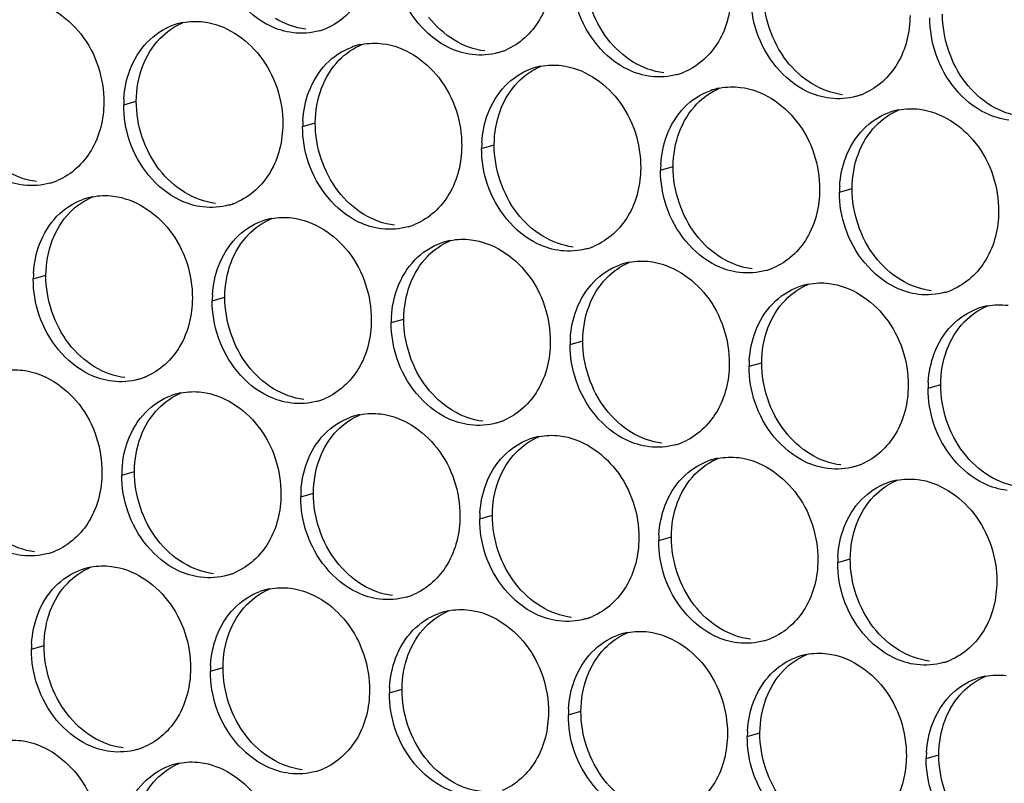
# Paper-space layout '45651_1_3' of a CAD drawing. Header units: millimetres. Extents: x -231 to 594, y 0 to 420.
# Tile 225 of 247: x 137.59 to 145.95, y 266.06 to 272.55. Entities that reach past the tile are written whole.
import ezdxf

# ---------------------------------------------------------------- set-up
doc = ezdxf.new("R2010")
doc.units = ezdxf.units.MM
doc.header["$LTSCALE"] = 32.67
doc.layers.add('02___PRT_ALL_AXES', color=7, linetype='CONTINUOUS')

psp = doc.layouts.new('45651_1_3')

# ---------------------------------------------------------------- linework, layer by layer
at = {"layer": '02___PRT_ALL_AXES', "color": 7, "linetype": 'CONTINUOUS'}
for p, q in [((138.477, 271.824), (138.5842, 271.8547)), ((139.9966, 271.6386), (140.1038, 271.6693)), ((141.5161, 271.4531), (141.6233, 271.4838)), ((143.0357, 271.2676), (143.1429, 271.2983)), ((144.5553, 271.0821), (144.6625, 271.1128)), ((137.7094, 270.3443), (137.8166, 270.375)), ((139.229, 270.1589), (139.3362, 270.1895)), ((140.7486, 269.9734), (140.8558, 270.0041)), ((142.2682, 269.7879), (142.3754, 269.8186)), ((143.7877, 269.6024), (143.8949, 269.6331)), ((145.3073, 269.417), (145.4145, 269.4476)), ((138.4614, 268.6792), (138.5686, 268.7098)), ((139.981, 268.4937), (140.0882, 268.5244)), ((141.5006, 268.3082), (141.6078, 268.3389)), ((143.0202, 268.1227), (143.1274, 268.1534)), ((144.5398, 267.9373), (144.647, 267.9679)), ((137.6939, 267.1995), (137.8011, 267.2301)), ((139.2134, 267.014), (139.3206, 267.0447)), ((140.733, 266.8285), (140.8402, 266.8592)), ((142.2526, 266.643), (142.3598, 266.6737)), ((143.7722, 266.4575), (143.8794, 266.4882)), ((145.2918, 266.2721), (145.399, 266.3027))]:
    psp.add_line(p, q, dxfattribs=at)
at = {"layer": '02___PRT_ALL_AXES', "color": 3, "linetype": 'CONTINUOUS'}
for centre, radius, start, end in [((139.0824, 271.985), 0.5467, 105.94061, 109.76751), ((139.0838, 271.98), 0.5519, 100.97724, 105.93831), ((139.9899, 272.9779), 0.5467, 285.94061, 289.76751), ((139.9893, 272.9792), 0.5481, 289.77289, 292.73686), ((140.602, 271.7996), 0.5467, 105.94061, 109.76751), ((140.6034, 271.7945), 0.5519, 100.97724, 105.93831), ((141.5095, 272.7924), 0.5467, 285.94061, 289.76751), ((141.5089, 272.7937), 0.5481, 289.77289, 292.73686), ((142.123, 271.6091), 0.5519, 100.97724, 105.93831), ((142.1215, 271.6141), 0.5467, 105.94061, 109.76751), ((143.029, 272.6069), 0.5467, 285.94061, 289.76751), ((143.0285, 272.6083), 0.5481, 289.77289, 292.73686), ((143.6411, 271.4286), 0.5467, 105.94061, 109.76751), ((143.6425, 271.4236), 0.5519, 100.97724, 105.93831), ((144.5486, 272.4215), 0.5467, 285.94061, 289.76751), ((144.5481, 272.4228), 0.5481, 289.77289, 292.73686), ((139.3688, 271.8196), 0.8918, 176.51802, 179.71686), ((145.1607, 271.2431), 0.5467, 105.94061, 109.76751), ((145.1621, 271.2381), 0.5519, 100.97724, 105.93831), ((140.8884, 271.6342), 0.8918, 176.51802, 179.71686), ((142.408, 271.4487), 0.8918, 176.51802, 179.71686), ((143.9275, 271.2632), 0.8918, 176.51802, 179.71686), ((137.7027, 271.6837), 0.5467, 285.94061, 289.76751), ((137.7022, 271.685), 0.5481, 289.77289, 292.73686), ((145.4471, 271.0777), 0.8918, 176.51802, 179.71686), ((138.3148, 270.5053), 0.5467, 105.94061, 109.76751), ((138.3162, 270.5003), 0.5519, 100.97724, 105.93831), ((139.2223, 271.4982), 0.5467, 285.94061, 289.76751), ((139.2218, 271.4995), 0.5481, 289.77289, 292.73686), ((139.8344, 270.3199), 0.5467, 105.94061, 109.76751), ((139.8358, 270.3148), 0.5519, 100.97724, 105.93831), ((140.7414, 271.314), 0.5481, 289.77289, 292.73686), ((140.7419, 271.3127), 0.5467, 285.94061, 289.76751), ((141.354, 270.1344), 0.5467, 105.94061, 109.76751), ((141.3554, 270.1294), 0.5519, 100.97724, 105.93831), ((142.2615, 271.1272), 0.5467, 285.94061, 289.76751), ((142.2609, 271.1286), 0.5481, 289.77289, 292.73686), ((142.8736, 269.9489), 0.5467, 105.94061, 109.76751), ((142.875, 269.9439), 0.5519, 100.97724, 105.93831), ((138.6012, 270.3399), 0.8918, 176.51802, 179.71686), ((143.7811, 270.9418), 0.5467, 285.94061, 289.76751), ((143.7805, 270.9431), 0.5481, 289.77289, 292.73686), ((144.3932, 269.7634), 0.5467, 105.94061, 109.76751), ((144.3946, 269.7584), 0.5519, 100.97724, 105.93831), ((145.3006, 270.7563), 0.5467, 285.94061, 289.76751), ((145.3001, 270.7576), 0.5481, 289.77289, 292.73686), ((140.1208, 270.1545), 0.8918, 176.51802, 179.71686), ((145.9127, 269.578), 0.5467, 105.94061, 109.76751), ((145.9141, 269.5729), 0.5519, 100.97724, 105.93831), ((141.6404, 269.969), 0.8918, 176.51802, 179.71686), ((143.16, 269.7835), 0.8918, 176.51802, 179.71686), ((144.6796, 269.598), 0.8918, 176.51802, 179.71686), ((138.4547, 270.0185), 0.5467, 285.94061, 289.76751), ((138.4542, 270.0198), 0.5481, 289.77289, 292.73686), ((146.1992, 269.4126), 0.8918, 176.51802, 179.71686), ((139.0668, 268.8402), 0.5467, 105.94061, 109.76751), ((139.0682, 268.8351), 0.5519, 100.97724, 105.93831), ((139.9743, 269.833), 0.5467, 285.94061, 289.76751), ((139.9738, 269.8343), 0.5481, 289.77289, 292.73686), ((140.5864, 268.6547), 0.5467, 105.94061, 109.76751), ((140.5878, 268.6496), 0.5519, 100.97724, 105.93831), ((141.4939, 269.6475), 0.5467, 285.94061, 289.76751), ((141.4934, 269.6488), 0.5481, 289.77289, 292.73686), ((142.106, 268.4692), 0.5467, 105.94061, 109.76751), ((142.1074, 268.4642), 0.5519, 100.97724, 105.93831), ((143.0135, 269.4621), 0.5467, 285.94061, 289.76751), ((143.013, 269.4634), 0.5481, 289.77289, 292.73686), ((143.6256, 268.2837), 0.5467, 105.94061, 109.76751), ((143.627, 268.2787), 0.5519, 100.97724, 105.93831), ((139.3533, 268.6748), 0.8918, 176.51802, 179.71686), ((144.5331, 269.2766), 0.5467, 285.94061, 289.76751), ((144.5325, 269.2779), 0.5481, 289.77289, 292.73686), ((145.1466, 268.0932), 0.5519, 100.97724, 105.93831), ((145.1452, 268.0982), 0.5467, 105.94061, 109.76751), ((140.8728, 268.4893), 0.8918, 176.51802, 179.71686), ((142.3924, 268.3038), 0.8918, 176.51802, 179.71686), ((143.912, 268.1183), 0.8918, 176.51802, 179.71686), ((137.6872, 268.5388), 0.5467, 285.94061, 289.76751), ((137.6866, 268.5401), 0.5481, 289.77289, 292.73686), ((145.4316, 267.9328), 0.8918, 176.51802, 179.71686), ((138.2993, 267.3604), 0.5467, 105.94061, 109.76751), ((138.3007, 267.3554), 0.5519, 100.97724, 105.93831), ((139.2068, 268.3533), 0.5467, 285.94061, 289.76751), ((139.2062, 268.3546), 0.5481, 289.77289, 292.73686), ((139.8203, 267.1699), 0.5519, 100.97724, 105.93831), ((139.8189, 267.175), 0.5467, 105.94061, 109.76751), ((140.7263, 268.1678), 0.5467, 285.94061, 289.76751), ((140.7258, 268.1691), 0.5481, 289.77289, 292.73686), ((141.3384, 266.9895), 0.5467, 105.94061, 109.76751), ((141.3399, 266.9845), 0.5519, 100.97724, 105.93831), ((142.2459, 267.9823), 0.5467, 285.94061, 289.76751), ((142.2454, 267.9837), 0.5481, 289.77289, 292.73686), ((142.858, 266.804), 0.5467, 105.94061, 109.76751), ((142.8594, 266.799), 0.5519, 100.97724, 105.93831), ((143.765, 267.7982), 0.5481, 289.77289, 292.73686), ((138.5857, 267.195), 0.8918, 176.51802, 179.71686), ((143.7655, 267.7969), 0.5467, 285.94061, 289.76751), ((144.3776, 266.6185), 0.5467, 105.94061, 109.76751), ((144.379, 266.6135), 0.5519, 100.97724, 105.93831), ((140.1053, 267.0096), 0.8918, 176.51802, 179.71686), ((145.2851, 267.6114), 0.5467, 285.94061, 289.76751), ((145.2846, 267.6127), 0.5481, 289.77289, 292.73686), ((145.8972, 266.4331), 0.5467, 105.94061, 109.76751), ((145.8986, 266.428), 0.5519, 100.97724, 105.93831), ((141.6249, 266.8241), 0.8918, 176.51802, 179.71686), ((143.1444, 266.6386), 0.8918, 176.51802, 179.71686), ((144.664, 266.4531), 0.8918, 176.51802, 179.71686), ((138.4392, 266.8736), 0.5467, 285.94061, 289.76751), ((138.4387, 266.8749), 0.5481, 289.77289, 292.73686), ((146.1836, 266.2677), 0.8918, 176.51802, 179.71686), ((139.0513, 265.6953), 0.5467, 105.94061, 109.76751), ((139.0527, 265.6902), 0.5519, 100.97724, 105.93831), ((139.9588, 266.6881), 0.5467, 285.94061, 289.76751), ((139.9583, 266.6894), 0.5481, 289.77289, 292.73686)]:
    psp.add_arc(centre, radius, start, end, dxfattribs=at)
for points, knots in [([(140.5953, 273.1389), (140.5946, 272.9976), (140.5316, 272.7214), (140.3191, 272.5231), (140.2012, 272.4737)], [0, 0, 0, 0, 0.525086, 1, 1, 1, 1]), ([(139.916, 272.4351), (139.8484, 272.4433), (139.5681, 272.5272), (139.3644, 272.7882), (139.2945, 272.9966)], [0, 0, 0, 0, 0.236458, 1, 1, 1, 1]), ([(142.1149, 272.9534), (142.1142, 272.8121), (142.0512, 272.5359), (141.8386, 272.3376), (141.7208, 272.2882)], [0, 0, 0, 0, 0.525086, 1, 1, 1, 1]), ([(141.4356, 272.2496), (141.368, 272.2579), (141.0877, 272.3417), (140.884, 272.6027), (140.814, 272.8111)], [0, 0, 0, 0, 0.236458, 1, 1, 1, 1]), ([(143.6344, 272.7679), (143.6337, 272.6266), (143.5708, 272.3504), (143.3582, 272.1521), (143.2404, 272.1027)], [0, 0, 0, 0, 0.525086, 1, 1, 1, 1]), ([(137.6366, 272.7133), (137.8209, 272.6908), (138.1843, 272.4497), (138.3091, 272.0487), (138.3081, 271.8447)], [0, 0, 0, 0, 0.476473, 1, 1, 1, 1]), ([(142.9552, 272.0641), (142.8876, 272.0724), (142.6072, 272.1562), (142.4036, 272.4173), (142.3336, 272.6257)], [0, 0, 0, 0, 0.236458, 1, 1, 1, 1]), ([(145.154, 272.5825), (145.1533, 272.4412), (145.0903, 272.165), (144.8778, 271.9666), (144.7599, 271.9173)], [0, 0, 0, 0, 0.525086, 1, 1, 1, 1]), ([(139.1562, 272.5278), (139.3405, 272.5053), (139.7039, 272.2642), (139.8287, 271.8632), (139.8277, 271.6592)], [0, 0, 0, 0, 0.476473, 1, 1, 1, 1]), ([(144.4748, 271.8787), (144.4072, 271.8869), (144.1268, 271.9708), (143.9232, 272.2318), (143.8532, 272.4402)], [0, 0, 0, 0, 0.236458, 1, 1, 1, 1]), ([(140.6758, 272.3424), (140.8601, 272.3199), (141.2235, 272.0788), (141.3483, 271.6777), (141.3473, 271.4737)], [0, 0, 0, 0, 0.476473, 1, 1, 1, 1]), ([(145.9944, 271.6932), (145.9268, 271.7014), (145.6464, 271.7853), (145.4427, 272.0463), (145.3728, 272.2547)], [0, 0, 0, 0, 0.236458, 1, 1, 1, 1]), ([(142.1954, 272.1569), (142.3797, 272.1344), (142.7431, 271.8933), (142.8679, 271.4922), (142.8669, 271.2882)], [0, 0, 0, 0, 0.476473, 1, 1, 1, 1]), ([(143.715, 271.9714), (143.8993, 271.9489), (144.2627, 271.7078), (144.3875, 271.3068), (144.3865, 271.1028)], [0, 0, 0, 0, 0.476473, 1, 1, 1, 1]), ([(138.3081, 271.8447), (138.3074, 271.7034), (138.2444, 271.4272), (138.0319, 271.2288), (137.914, 271.1794)], [0, 0, 0, 0, 0.525086, 1, 1, 1, 1]), ([(145.2346, 271.7859), (145.4189, 271.7634), (145.7822, 271.5223), (145.9071, 271.1213), (145.906, 270.9173)], [0, 0, 0, 0, 0.476473, 1, 1, 1, 1]), ([(137.6289, 271.1409), (137.5613, 271.1491), (137.2809, 271.233), (137.0773, 271.494), (137.0073, 271.7024)], [0, 0, 0, 0, 0.236458, 1, 1, 1, 1]), ([(139.8277, 271.6592), (139.827, 271.5179), (139.764, 271.2417), (139.5515, 271.0434), (139.4336, 270.994)], [0, 0, 0, 0, 0.525086, 1, 1, 1, 1]), ([(139.1485, 270.9554), (139.0809, 270.9636), (138.8005, 271.0475), (138.5968, 271.3085), (138.5269, 271.5169)], [0, 0, 0, 0, 0.236458, 1, 1, 1, 1]), ([(141.3473, 271.4737), (141.3466, 271.3324), (141.2836, 271.0562), (141.0711, 270.8579), (140.9532, 270.8085)], [0, 0, 0, 0, 0.525086, 1, 1, 1, 1]), ([(140.668, 270.7699), (140.6005, 270.7782), (140.3201, 270.862), (140.1164, 271.123), (140.0465, 271.3314)], [0, 0, 0, 0, 0.236458, 1, 1, 1, 1]), ([(142.8669, 271.2882), (142.8662, 271.1469), (142.8032, 270.8707), (142.5907, 270.6724), (142.4728, 270.623)], [0, 0, 0, 0, 0.525086, 1, 1, 1, 1]), ([(142.1876, 270.5844), (142.12, 270.5927), (141.8397, 270.6765), (141.636, 270.9375), (141.5661, 271.1459)], [0, 0, 0, 0, 0.236458, 1, 1, 1, 1]), ([(144.3865, 271.1028), (144.3858, 270.9615), (144.3228, 270.6852), (144.1102, 270.4869), (143.9924, 270.4375)], [0, 0, 0, 0, 0.525086, 1, 1, 1, 1]), ([(138.3887, 271.0481), (138.573, 271.0256), (138.9363, 270.7845), (139.0612, 270.3835), (139.0601, 270.1795)], [0, 0, 0, 0, 0.476473, 1, 1, 1, 1]), ([(143.7072, 270.399), (143.6396, 270.4072), (143.3593, 270.4911), (143.1556, 270.7521), (143.0856, 270.9605)], [0, 0, 0, 0, 0.236458, 1, 1, 1, 1]), ([(145.906, 270.9173), (145.9053, 270.776), (145.8424, 270.4998), (145.6298, 270.3015), (145.512, 270.2521)], [0, 0, 0, 0, 0.525086, 1, 1, 1, 1]), ([(139.9082, 270.8627), (140.0925, 270.8402), (140.4559, 270.5991), (140.5807, 270.198), (140.5797, 269.994)], [0, 0, 0, 0, 0.476473, 1, 1, 1, 1]), ([(145.2268, 270.2135), (145.1592, 270.2217), (144.8788, 270.3056), (144.6752, 270.5666), (144.6052, 270.775)], [0, 0, 0, 0, 0.236458, 1, 1, 1, 1]), ([(141.4278, 270.6772), (141.6121, 270.6547), (141.9755, 270.4136), (142.1003, 270.0125), (142.0993, 269.8085)], [0, 0, 0, 0, 0.476473, 1, 1, 1, 1]), ([(142.9474, 270.4917), (143.1317, 270.4692), (143.4951, 270.2281), (143.6199, 269.827), (143.6189, 269.623)], [0, 0, 0, 0, 0.476473, 1, 1, 1, 1]), ([(144.467, 270.3062), (144.6513, 270.2837), (145.0147, 270.0426), (145.1395, 269.6416), (145.1385, 269.4376)], [0, 0, 0, 0, 0.476473, 1, 1, 1, 1]), ([(139.0601, 270.1795), (139.0594, 270.0382), (138.9965, 269.762), (138.7839, 269.5637), (138.6661, 269.5143)], [0, 0, 0, 0, 0.525086, 1, 1, 1, 1]), ([(138.3809, 269.4757), (138.3133, 269.4839), (138.0329, 269.5678), (137.8293, 269.8288), (137.7593, 270.0372)], [0, 0, 0, 0, 0.236458, 1, 1, 1, 1]), ([(140.5797, 269.994), (140.579, 269.8527), (140.5161, 269.5765), (140.3035, 269.3782), (140.1856, 269.3288)], [0, 0, 0, 0, 0.525086, 1, 1, 1, 1]), ([(139.9005, 269.2902), (139.8329, 269.2985), (139.5525, 269.3823), (139.3489, 269.6433), (139.2789, 269.8517)], [0, 0, 0, 0, 0.236458, 1, 1, 1, 1]), ([(142.0993, 269.8085), (142.0986, 269.6672), (142.0356, 269.391), (141.8231, 269.1927), (141.7052, 269.1433)], [0, 0, 0, 0, 0.525086, 1, 1, 1, 1]), ([(141.4201, 269.1047), (141.3525, 269.113), (141.0721, 269.1968), (140.8685, 269.4578), (140.7985, 269.6662)], [0, 0, 0, 0, 0.236458, 1, 1, 1, 1]), ([(137.6211, 269.5684), (137.8054, 269.5459), (138.1688, 269.3048), (138.2936, 268.9038), (138.2926, 268.6998)], [0, 0, 0, 0, 0.476473, 1, 1, 1, 1]), ([(143.6189, 269.623), (143.6182, 269.4817), (143.5552, 269.2055), (143.3427, 269.0072), (143.2248, 268.9578)], [0, 0, 0, 0, 0.525086, 1, 1, 1, 1]), ([(142.9396, 268.9193), (142.8721, 268.9275), (142.5917, 269.0114), (142.388, 269.2724), (142.3181, 269.4808)], [0, 0, 0, 0, 0.236458, 1, 1, 1, 1]), ([(139.1407, 269.3829), (139.325, 269.3605), (139.6884, 269.1193), (139.8132, 268.7183), (139.8122, 268.5143)], [0, 0, 0, 0, 0.476473, 1, 1, 1, 1]), ([(145.1385, 269.4376), (145.1378, 269.2963), (145.0748, 269.0201), (144.8623, 268.8217), (144.7444, 268.7724)], [0, 0, 0, 0, 0.525086, 1, 1, 1, 1]), ([(144.4592, 268.7338), (144.3917, 268.742), (144.1113, 268.8259), (143.9076, 269.0869), (143.8377, 269.2953)], [0, 0, 0, 0, 0.236458, 1, 1, 1, 1]), ([(140.6603, 269.1975), (140.8446, 269.175), (141.2079, 268.9339), (141.3328, 268.5328), (141.3318, 268.3288)], [0, 0, 0, 0, 0.476473, 1, 1, 1, 1]), ([(145.9788, 268.5483), (145.9112, 268.5566), (145.6309, 268.6404), (145.4272, 268.9014), (145.3572, 269.1098)], [0, 0, 0, 0, 0.236458, 1, 1, 1, 1]), ([(142.1799, 269.012), (142.3642, 268.9895), (142.7275, 268.7484), (142.8523, 268.3473), (142.8513, 268.1433)], [0, 0, 0, 0, 0.476473, 1, 1, 1, 1]), ([(143.6994, 268.8265), (143.8837, 268.804), (144.2471, 268.5629), (144.3719, 268.1619), (144.3709, 267.9579)], [0, 0, 0, 0, 0.476473, 1, 1, 1, 1]), ([(138.2926, 268.6998), (138.2919, 268.5585), (138.2289, 268.2823), (138.0164, 268.0839), (137.8985, 268.0346)], [0, 0, 0, 0, 0.525086, 1, 1, 1, 1]), ([(145.219, 268.641), (145.4033, 268.6185), (145.7667, 268.3774), (145.8915, 267.9764), (145.8905, 267.7724)], [0, 0, 0, 0, 0.476473, 1, 1, 1, 1]), ([(137.6133, 267.996), (137.5458, 268.0042), (137.2654, 268.0881), (137.0617, 268.3491), (136.9918, 268.5575)], [0, 0, 0, 0, 0.236458, 1, 1, 1, 1]), ([(139.8122, 268.5143), (139.8115, 268.373), (139.7485, 268.0968), (139.536, 267.8985), (139.4181, 267.8491)], [0, 0, 0, 0, 0.525086, 1, 1, 1, 1]), ([(139.1329, 267.8105), (139.0653, 267.8188), (138.785, 267.9026), (138.5813, 268.1636), (138.5113, 268.372)], [0, 0, 0, 0, 0.236458, 1, 1, 1, 1]), ([(141.3318, 268.3288), (141.3311, 268.1875), (141.2681, 267.9113), (141.0555, 267.713), (140.9377, 267.6636)], [0, 0, 0, 0, 0.525086, 1, 1, 1, 1]), ([(140.6525, 267.625), (140.5849, 267.6333), (140.3045, 267.7171), (140.1009, 267.9781), (140.0309, 268.1865)], [0, 0, 0, 0, 0.236458, 1, 1, 1, 1]), ([(142.8513, 268.1433), (142.8506, 268.002), (142.7877, 267.7258), (142.5751, 267.5275), (142.4573, 267.4781)], [0, 0, 0, 0, 0.525086, 1, 1, 1, 1]), ([(142.1721, 267.4396), (142.1045, 267.4478), (141.8241, 267.5316), (141.6205, 267.7927), (141.5505, 268.0011)], [0, 0, 0, 0, 0.236458, 1, 1, 1, 1]), ([(138.3731, 267.9032), (138.5574, 267.8807), (138.9208, 267.6396), (139.0456, 267.2386), (139.0446, 267.0346)], [0, 0, 0, 0, 0.476473, 1, 1, 1, 1]), ([(144.3709, 267.9579), (144.3702, 267.8166), (144.3072, 267.5404), (144.0947, 267.342), (143.9768, 267.2927)], [0, 0, 0, 0, 0.525086, 1, 1, 1, 1]), ([(143.6917, 267.2541), (143.6241, 267.2623), (143.3437, 267.3462), (143.1401, 267.6072), (143.0701, 267.8156)], [0, 0, 0, 0, 0.236458, 1, 1, 1, 1]), ([(139.8927, 267.7178), (140.077, 267.6953), (140.4404, 267.4542), (140.5652, 267.0531), (140.5642, 266.8491)], [0, 0, 0, 0, 0.476473, 1, 1, 1, 1]), ([(145.8905, 267.7724), (145.8898, 267.6311), (145.8268, 267.3549), (145.6143, 267.1566), (145.4964, 267.1072)], [0, 0, 0, 0, 0.525086, 1, 1, 1, 1]), ([(145.2112, 267.0686), (145.1437, 267.0768), (144.8633, 267.1607), (144.6596, 267.4217), (144.5897, 267.6301)], [0, 0, 0, 0, 0.236458, 1, 1, 1, 1]), ([(141.4123, 267.5323), (141.5966, 267.5098), (141.96, 267.2687), (142.0848, 266.8676), (142.0838, 266.6636)], [0, 0, 0, 0, 0.476473, 1, 1, 1, 1]), ([(142.9319, 267.3468), (143.1162, 267.3243), (143.4796, 267.0832), (143.6044, 266.6822), (143.6034, 266.4782)], [0, 0, 0, 0, 0.476473, 1, 1, 1, 1]), ([(144.4515, 267.1613), (144.6358, 267.1388), (144.9991, 266.8977), (145.1239, 266.4967), (145.1229, 266.2927)], [0, 0, 0, 0, 0.476473, 1, 1, 1, 1]), ([(139.0446, 267.0346), (139.0439, 266.8933), (138.9809, 266.6171), (138.7684, 266.4188), (138.6505, 266.3694)], [0, 0, 0, 0, 0.525086, 1, 1, 1, 1]), ([(138.3653, 266.3308), (138.2978, 266.339), (138.0174, 266.4229), (137.8137, 266.6839), (137.7438, 266.8923)], [0, 0, 0, 0, 0.236458, 1, 1, 1, 1]), ([(140.5642, 266.8491), (140.5635, 266.7078), (140.5005, 266.4316), (140.288, 266.2333), (140.1701, 266.1839)], [0, 0, 0, 0, 0.525086, 1, 1, 1, 1]), ([(139.8849, 266.1453), (139.8174, 266.1536), (139.537, 266.2374), (139.3333, 266.4984), (139.2634, 266.7068)], [0, 0, 0, 0, 0.236458, 1, 1, 1, 1]), ([(142.0838, 266.6636), (142.0831, 266.5223), (142.0201, 266.2461), (141.8076, 266.0478), (141.6897, 265.9984)], [0, 0, 0, 0, 0.525086, 1, 1, 1, 1]), ([(141.4045, 265.9598), (141.3369, 265.9681), (141.0566, 266.0519), (140.8529, 266.313), (140.783, 266.5214)], [0, 0, 0, 0, 0.236458, 1, 1, 1, 1]), ([(143.6034, 266.4782), (143.6027, 266.3369), (143.5397, 266.0606), (143.3271, 265.8623), (143.2093, 265.8129)], [0, 0, 0, 0, 0.525086, 1, 1, 1, 1]), ([(137.6056, 266.4235), (137.7899, 266.401), (138.1532, 266.1599), (138.278, 265.7589), (138.277, 265.5549)], [0, 0, 0, 0, 0.476473, 1, 1, 1, 1]), ([(142.9241, 265.7744), (142.8565, 265.7826), (142.5761, 265.8665), (142.3725, 266.1275), (142.3025, 266.3359)], [0, 0, 0, 0, 0.236458, 1, 1, 1, 1]), ([(145.1229, 266.2927), (145.1222, 266.1514), (145.0593, 265.8752), (144.8467, 265.6769), (144.7289, 265.6275)], [0, 0, 0, 0, 0.525086, 1, 1, 1, 1]), ([(139.1251, 266.2381), (139.3094, 266.2156), (139.6728, 265.9745), (139.7976, 265.5734), (139.7966, 265.3694)], [0, 0, 0, 0, 0.476473, 1, 1, 1, 1]), ([(144.4437, 265.5889), (144.3761, 265.5971), (144.0957, 265.681), (143.8921, 265.942), (143.8221, 266.1504)], [0, 0, 0, 0, 0.236458, 1, 1, 1, 1])]:
    psp.add_open_spline(points, degree=3, knots=knots, dxfattribs=at)
at = {"layer": '02___PRT_ALL_AXES', "color": 7, "linetype": 'CONTINUOUS'}
for points in [[(142.586, 272.3834), (142.4612, 272.5448), (142.3899, 272.7595), (142.3909, 272.9635)], [(144.1055, 272.1979), (143.9807, 272.3593), (143.9095, 272.574), (143.9105, 272.778)], [(141.2846, 272.3717), (141.2008, 272.4225), (141.1264, 272.4913), (141.0664, 272.5689)], [(145.6251, 272.0124), (145.5003, 272.1738), (145.4291, 272.3885), (145.4301, 272.5925)], [(138.7847, 272.3865), (138.8392, 272.4429), (138.906, 272.4897), (138.9783, 272.5199)], [(140.0232, 272.4658), (139.9326, 272.4768), (139.8431, 272.5099), (139.7651, 272.5572)], [(138.6371, 272.1493), (138.6699, 272.2365), (138.72, 272.3195), (138.7847, 272.3865)], [(140.3043, 272.2011), (140.3587, 272.2574), (140.4256, 272.3042), (140.4978, 272.3345)], [(141.5428, 272.2803), (141.4522, 272.2914), (141.3627, 272.3244), (141.2846, 272.3717)], [(142.8042, 272.1862), (142.7204, 272.237), (142.6459, 272.3058), (142.586, 272.3834)], [(138.5842, 271.8547), (138.5847, 271.9545), (138.6019, 272.056), (138.6371, 272.1493)], [(140.1566, 271.9639), (140.1895, 272.051), (140.2396, 272.1341), (140.3043, 272.2011)], [(141.8239, 272.0156), (141.8783, 272.0719), (141.9452, 272.1187), (142.0174, 272.149)], [(143.0624, 272.0948), (142.9718, 272.1059), (142.8823, 272.1389), (142.8042, 272.1862)], [(144.3238, 272.0007), (144.24, 272.0515), (144.1655, 272.1204), (144.1055, 272.1979)], [(141.6762, 271.7784), (141.709, 271.8655), (141.7592, 271.9486), (141.8239, 272.0156)], [(144.582, 271.9093), (144.4914, 271.9204), (144.4019, 271.9534), (144.3238, 272.0007)], [(145.8434, 271.8153), (145.7595, 271.8661), (145.6851, 271.9349), (145.6251, 272.0124)], [(140.1038, 271.6693), (140.1042, 271.769), (140.1215, 271.8705), (140.1566, 271.9639)], [(143.3435, 271.8301), (143.3979, 271.8865), (143.4647, 271.9332), (143.537, 271.9635)], [(138.7792, 271.2746), (138.6544, 271.436), (138.5832, 271.6507), (138.5842, 271.8547)], [(143.1958, 271.5929), (143.2286, 271.6801), (143.2788, 271.7631), (143.3435, 271.8301)], [(146.1016, 271.7239), (146.0109, 271.7349), (145.9215, 271.768), (145.8434, 271.8153)], [(141.6233, 271.4838), (141.6238, 271.5835), (141.6411, 271.685), (141.6762, 271.7784)], [(144.8631, 271.6446), (144.9175, 271.701), (144.9843, 271.7478), (145.0566, 271.778)], [(140.2988, 271.0892), (140.174, 271.2505), (140.1027, 271.4653), (140.1038, 271.6693)], [(144.7154, 271.4074), (144.7482, 271.4946), (144.7984, 271.5776), (144.8631, 271.6446)], [(143.1429, 271.2983), (143.1434, 271.3981), (143.1607, 271.4995), (143.1958, 271.5929)], [(141.8184, 270.9037), (141.6936, 271.0651), (141.6223, 271.2798), (141.6233, 271.4838)], [(144.6625, 271.1128), (144.663, 271.2126), (144.6803, 271.314), (144.7154, 271.4074)], [(137.7361, 271.1715), (137.6455, 271.1826), (137.556, 271.2156), (137.4779, 271.2629)], [(138.9975, 271.0775), (138.9136, 271.1283), (138.8392, 271.1971), (138.7792, 271.2746)], [(143.338, 270.7182), (143.2132, 270.8796), (143.1419, 271.0943), (143.1429, 271.2983)], [(139.2557, 270.9861), (139.165, 270.9971), (139.0756, 271.0302), (138.9975, 271.0775)], [(140.5171, 270.892), (140.4332, 270.9428), (140.3588, 271.0116), (140.2988, 271.0892)], [(144.8576, 270.5327), (144.7328, 270.6941), (144.6615, 270.9088), (144.6625, 271.1128)], [(138.0172, 270.9068), (138.0716, 270.9632), (138.1384, 271.01), (138.2107, 271.0402)], [(137.8695, 270.6696), (137.9023, 270.7568), (137.9525, 270.8398), (138.0172, 270.9068)], [(140.7752, 270.8006), (140.6846, 270.8117), (140.5952, 270.8447), (140.5171, 270.892)], [(142.0367, 270.7065), (141.9528, 270.7573), (141.8784, 270.8261), (141.8184, 270.9037)], [(139.5367, 270.7213), (139.5912, 270.7777), (139.658, 270.8245), (139.7303, 270.8548)], [(139.3891, 270.4841), (139.4219, 270.5713), (139.472, 270.6544), (139.5367, 270.7213)], [(137.8166, 270.375), (137.8171, 270.4748), (137.8344, 270.5762), (137.8695, 270.6696)], [(141.0563, 270.5359), (141.1108, 270.5922), (141.1776, 270.639), (141.2499, 270.6693)], [(142.2948, 270.6151), (142.2042, 270.6262), (142.1147, 270.6592), (142.0367, 270.7065)], [(143.5562, 270.521), (143.4724, 270.5718), (143.398, 270.6407), (143.338, 270.7182)], [(139.3362, 270.1895), (139.3367, 270.2893), (139.3539, 270.3908), (139.3891, 270.4841)], [(140.9087, 270.2987), (140.9415, 270.3858), (140.9916, 270.4689), (141.0563, 270.5359)], [(142.5759, 270.3504), (142.6303, 270.4067), (142.6972, 270.4535), (142.7694, 270.4838)], [(143.8144, 270.4296), (143.7238, 270.4407), (143.6343, 270.4737), (143.5562, 270.521)], [(145.0758, 270.3356), (144.992, 270.3864), (144.9176, 270.4552), (144.8576, 270.5327)], [(138.0117, 269.7949), (137.8869, 269.9563), (137.8156, 270.171), (137.8166, 270.375)], [(142.4283, 270.1132), (142.4611, 270.2004), (142.5112, 270.2834), (142.5759, 270.3504)], [(145.334, 270.2442), (145.2434, 270.2552), (145.1539, 270.2883), (145.0758, 270.3356)], [(140.8558, 270.0041), (140.8563, 270.1038), (140.8735, 270.2053), (140.9087, 270.2987)], [(144.0955, 270.1649), (144.1499, 270.2213), (144.2168, 270.268), (144.289, 270.2983)], [(139.5313, 269.6095), (139.4064, 269.7708), (139.3352, 269.9855), (139.3362, 270.1895)], [(143.9478, 269.9277), (143.9806, 270.0149), (144.0308, 270.0979), (144.0955, 270.1649)], [(142.3754, 269.8186), (142.3758, 269.9184), (142.3931, 270.0198), (142.4283, 270.1132)], [(145.6151, 269.9794), (145.6695, 270.0358), (145.7363, 270.0826), (145.8086, 270.1128)], [(141.0508, 269.424), (140.926, 269.5853), (140.8548, 269.8001), (140.8558, 270.0041)], [(145.4674, 269.7422), (145.5002, 269.8294), (145.5504, 269.9124), (145.6151, 269.9794)], [(143.8949, 269.6331), (143.8954, 269.7329), (143.9127, 269.8343), (143.9478, 269.9277)], [(142.5704, 269.2385), (142.4456, 269.3999), (142.3743, 269.6146), (142.3754, 269.8186)], [(138.2299, 269.5978), (138.1461, 269.6486), (138.0717, 269.7174), (138.0117, 269.7949)], [(145.4145, 269.4476), (145.415, 269.5474), (145.4323, 269.6489), (145.4674, 269.7422)], [(144.09, 269.053), (143.9652, 269.2144), (143.8939, 269.4291), (143.8949, 269.6331)], [(138.4881, 269.5064), (138.3975, 269.5174), (138.308, 269.5505), (138.2299, 269.5978)], [(139.7495, 269.4123), (139.6657, 269.4631), (139.5912, 269.5319), (139.5313, 269.6095)], [(140.0077, 269.3209), (139.9171, 269.3319), (139.8276, 269.365), (139.7495, 269.4123)], [(141.2691, 269.2268), (141.1852, 269.2776), (141.1108, 269.3464), (141.0508, 269.424)], [(145.6096, 268.8676), (145.4848, 269.0289), (145.4135, 269.2436), (145.4145, 269.4476)], [(138.7692, 269.2416), (138.8236, 269.298), (138.8904, 269.3448), (138.9627, 269.375)], [(138.6215, 269.0044), (138.6543, 269.0916), (138.7045, 269.1746), (138.7692, 269.2416)], [(141.5273, 269.1354), (141.4366, 269.1465), (141.3472, 269.1795), (141.2691, 269.2268)], [(142.7887, 269.0413), (142.7048, 269.0921), (142.6304, 269.1609), (142.5704, 269.2385)], [(140.2888, 269.0562), (140.3432, 269.1125), (140.41, 269.1593), (140.4823, 269.1896)], [(140.1411, 268.819), (140.1739, 268.9061), (140.2241, 268.9892), (140.2888, 269.0562)], [(144.3083, 268.8559), (144.2244, 268.9067), (144.15, 268.9755), (144.09, 269.053)], [(138.5686, 268.7098), (138.5691, 268.8096), (138.5864, 268.9111), (138.6215, 269.0044)], [(141.8084, 268.8707), (141.8628, 268.927), (141.9296, 268.9738), (142.0019, 269.0041)], [(143.0468, 268.9499), (142.9562, 268.961), (142.8668, 268.994), (142.7887, 269.0413)], [(140.0882, 268.5244), (140.0887, 268.6241), (140.106, 268.7256), (140.1411, 268.819)], [(141.6607, 268.6335), (141.6935, 268.7206), (141.7436, 268.8037), (141.8084, 268.8707)], [(143.3279, 268.6852), (143.3824, 268.7416), (143.4492, 268.7883), (143.5215, 268.8186)], [(144.5664, 268.7645), (144.4758, 268.7755), (144.3863, 268.8086), (144.3083, 268.8559)], [(145.8279, 268.6704), (145.744, 268.7212), (145.6696, 268.79), (145.6096, 268.8676)], [(138.7637, 268.1298), (138.6389, 268.2911), (138.5676, 268.5058), (138.5686, 268.7098)], [(141.6078, 268.3389), (141.6083, 268.4387), (141.6255, 268.5401), (141.6607, 268.6335)], [(143.1803, 268.448), (143.2131, 268.5352), (143.2632, 268.6182), (143.3279, 268.6852)], [(144.8475, 268.4997), (144.902, 268.5561), (144.9688, 268.6029), (145.041, 268.6331)], [(146.086, 268.579), (145.9954, 268.59), (145.9059, 268.6231), (145.8279, 268.6704)], [(140.2833, 267.9443), (140.1585, 268.1056), (140.0872, 268.3204), (140.0882, 268.5244)], [(144.6999, 268.2625), (144.7327, 268.3497), (144.7828, 268.4327), (144.8475, 268.4997)], [(143.1274, 268.1534), (143.1279, 268.2532), (143.1451, 268.3546), (143.1803, 268.448)], [(141.8029, 267.7588), (141.678, 267.9202), (141.6068, 268.1349), (141.6078, 268.3389)], [(144.647, 267.9679), (144.6475, 268.0677), (144.6647, 268.1692), (144.6999, 268.2625)], [(138.982, 267.9326), (138.8981, 267.9834), (138.8237, 268.0522), (138.7637, 268.1298)], [(143.3224, 267.5733), (143.1976, 267.7347), (143.1264, 267.9494), (143.1274, 268.1534)], [(137.7205, 268.0267), (137.6299, 268.0377), (137.5404, 268.0708), (137.4624, 268.1181)], [(144.842, 267.3878), (144.7172, 267.5492), (144.646, 267.7639), (144.647, 267.9679)], [(138.0016, 267.7619), (138.0561, 267.8183), (138.1229, 267.8651), (138.1951, 267.8953)], [(139.2401, 267.8412), (139.1495, 267.8522), (139.06, 267.8853), (138.982, 267.9326)], [(140.5015, 267.7471), (140.4177, 267.7979), (140.3433, 267.8667), (140.2833, 267.9443)], [(137.854, 267.5247), (137.8868, 267.6119), (137.9369, 267.6949), (138.0016, 267.7619)], [(139.5212, 267.5765), (139.5756, 267.6328), (139.6425, 267.6796), (139.7147, 267.7099)], [(140.7597, 267.6557), (140.6691, 267.6668), (140.5796, 267.6998), (140.5015, 267.7471)], [(142.0211, 267.5616), (141.9373, 267.6124), (141.8628, 267.6812), (141.8029, 267.7588)], [(139.3735, 267.3393), (139.4064, 267.4264), (139.4565, 267.5095), (139.5212, 267.5765)], [(142.2793, 267.4702), (142.1887, 267.4813), (142.0992, 267.5143), (142.0211, 267.5616)], [(143.5407, 267.3761), (143.4568, 267.427), (143.3824, 267.4958), (143.3224, 267.5733)], [(137.8011, 267.2301), (137.8016, 267.3299), (137.8188, 267.4314), (137.854, 267.5247)], [(141.0408, 267.391), (141.0952, 267.4473), (141.162, 267.4941), (141.2343, 267.5244)], [(140.8931, 267.1538), (140.9259, 267.2409), (140.9761, 267.324), (141.0408, 267.391)], [(143.7989, 267.2848), (143.7082, 267.2958), (143.6188, 267.3288), (143.5407, 267.3761)], [(145.0603, 267.1907), (144.9764, 267.2415), (144.902, 267.3103), (144.842, 267.3878)], [(139.3206, 267.0447), (139.3211, 267.1444), (139.3384, 267.2459), (139.3735, 267.3393)], [(142.5604, 267.2055), (142.6148, 267.2619), (142.6816, 267.3086), (142.7539, 267.3389)], [(137.9961, 266.65), (137.8713, 266.8114), (137.8001, 267.0261), (137.8011, 267.2301)], [(140.8402, 266.8592), (140.8407, 266.9589), (140.858, 267.0604), (140.8931, 267.1538)], [(142.4127, 266.9683), (142.4455, 267.0555), (142.4957, 267.1385), (142.5604, 267.2055)], [(144.08, 267.02), (144.1344, 267.0764), (144.2012, 267.1232), (144.2735, 267.1534)], [(145.3184, 267.0993), (145.2278, 267.1103), (145.1384, 267.1434), (145.0603, 267.1907)], [(139.5157, 266.4646), (139.3909, 266.6259), (139.3196, 266.8407), (139.3206, 267.0447)], [(142.3598, 266.6737), (142.3603, 266.7735), (142.3776, 266.8749), (142.4127, 266.9683)], [(143.9323, 266.7828), (143.9651, 266.87), (144.0153, 266.953), (144.08, 267.02)], [(145.5995, 266.8345), (145.654, 266.8909), (145.7208, 266.9377), (145.7931, 266.968)], [(141.0353, 266.2791), (140.9105, 266.4405), (140.8392, 266.6552), (140.8402, 266.8592)], [(145.4519, 266.5973), (145.4847, 266.6845), (145.5348, 266.7676), (145.5995, 266.8345)], [(143.8794, 266.4882), (143.8799, 266.588), (143.8971, 266.6895), (143.9323, 266.7828)], [(138.2144, 266.4529), (138.1305, 266.5037), (138.0561, 266.5725), (137.9961, 266.65)], [(142.5549, 266.0936), (142.4301, 266.255), (142.3588, 266.4697), (142.3598, 266.6737)], [(145.399, 266.3027), (145.3995, 266.4025), (145.4167, 266.504), (145.4519, 266.5973)], [(139.734, 266.2674), (139.6501, 266.3182), (139.5757, 266.387), (139.5157, 266.4646)], [(144.0745, 265.9081), (143.9496, 266.0695), (143.8784, 266.2842), (143.8794, 266.4882)], [(138.4725, 266.3615), (138.3819, 266.3725), (138.2925, 266.4056), (138.2144, 266.4529)], [(145.594, 265.7227), (145.4692, 265.884), (145.398, 266.0987), (145.399, 266.3027)], [(138.7536, 266.0967), (138.8081, 266.1531), (138.8749, 266.1999), (138.9472, 266.2302)], [(139.9921, 266.176), (139.9015, 266.1871), (139.812, 266.2201), (139.734, 266.2674)], [(141.2536, 266.0819), (141.1697, 266.1327), (141.0953, 266.2015), (141.0353, 266.2791)], [(138.606, 265.8595), (138.6388, 265.9467), (138.6889, 266.0298), (138.7536, 266.0967)], [(141.5117, 265.9905), (141.4211, 266.0016), (141.3316, 266.0346), (141.2536, 266.0819)], [(142.7731, 265.8964), (142.6893, 265.9472), (142.6149, 266.0161), (142.5549, 266.0936)]]:
    psp.add_open_spline(points, degree=3, dxfattribs=at)
at = {"layer": '02___PRT_ALL_AXES', "color": 3, "linetype": 'CONTINUOUS'}
for points in [[(143.8532, 272.4402), (143.8202, 272.5385), (143.8028, 272.6436), (143.8033, 272.7473)], [(145.3728, 272.2547), (145.3398, 272.353), (145.3224, 272.4581), (145.3229, 272.5619)], [(138.6775, 272.3558), (138.7384, 272.4188), (138.8151, 272.4699), (138.8975, 272.4995)], [(138.9787, 272.5218), (139.0368, 272.5331), (139.0975, 272.535), (139.1562, 272.5278)], [(140.14, 272.4522), (140.068, 272.4316), (139.9904, 272.426), (139.916, 272.4351)], [(138.5299, 272.1186), (138.5627, 272.2058), (138.6128, 272.2889), (138.6775, 272.3558)], [(140.1971, 272.1704), (140.258, 272.2334), (140.3346, 272.2844), (140.4171, 272.3141)], [(140.4983, 272.3364), (140.5564, 272.3477), (140.617, 272.3495), (140.6758, 272.3424)], [(141.6596, 272.2667), (141.5876, 272.2462), (141.5099, 272.2406), (141.4356, 272.2496)], [(140.0495, 271.9332), (140.0823, 272.0203), (140.1324, 272.1034), (140.1971, 272.1704)], [(142.0179, 272.1509), (142.076, 272.1622), (142.1366, 272.1641), (142.1954, 272.1569)], [(138.4786, 271.8738), (138.4837, 271.957), (138.5005, 272.0406), (138.5299, 272.1186)], [(141.7167, 271.9849), (141.7775, 272.0479), (141.8542, 272.099), (141.9366, 272.1286)], [(143.1792, 272.0813), (143.1072, 272.0607), (143.0295, 272.0551), (142.9552, 272.0641)], [(141.569, 271.7477), (141.6018, 271.8349), (141.652, 271.9179), (141.7167, 271.9849)], [(143.5374, 271.9654), (143.5956, 271.9767), (143.6562, 271.9786), (143.715, 271.9714)], [(139.9982, 271.6883), (140.0033, 271.7716), (140.0201, 271.8551), (140.0495, 271.9332)], [(143.2363, 271.7994), (143.2971, 271.8624), (143.3738, 271.9135), (143.4562, 271.9431)], [(144.6988, 271.8958), (144.6268, 271.8752), (144.5491, 271.8696), (144.4748, 271.8787)], [(138.5269, 271.5169), (138.4939, 271.6152), (138.4765, 271.7203), (138.477, 271.824)], [(141.5178, 271.5029), (141.5228, 271.5861), (141.5397, 271.6697), (141.569, 271.7477)], [(143.0886, 271.5622), (143.1214, 271.6494), (143.1716, 271.7324), (143.2363, 271.7994)], [(144.7559, 271.6139), (144.8167, 271.6769), (144.8934, 271.728), (144.9758, 271.7576)], [(145.057, 271.7799), (145.1152, 271.7912), (145.1758, 271.7931), (145.2346, 271.7859)], [(140.0465, 271.3314), (140.0135, 271.4298), (139.996, 271.5348), (139.9966, 271.6386)], [(143.0374, 271.3174), (143.0424, 271.4006), (143.0592, 271.4842), (143.0886, 271.5622)], [(144.6082, 271.3767), (144.641, 271.4639), (144.6912, 271.547), (144.7559, 271.6139)], [(141.5661, 271.1459), (141.5331, 271.2443), (141.5156, 271.3494), (141.5161, 271.4531)], [(144.5569, 271.1319), (144.562, 271.2151), (144.5788, 271.2987), (144.6082, 271.3767)], [(143.0856, 270.9605), (143.0526, 271.0588), (143.0352, 271.1639), (143.0357, 271.2676)], [(137.8529, 271.158), (137.7809, 271.1374), (137.7032, 271.1318), (137.6289, 271.1409)], [(138.2111, 271.0421), (138.2693, 271.0534), (138.3299, 271.0553), (138.3887, 271.0481)], [(144.6052, 270.775), (144.5722, 270.8733), (144.5548, 270.9784), (144.5553, 271.0821)], [(137.91, 270.8761), (137.9708, 270.9391), (138.0475, 270.9902), (138.1299, 271.0198)], [(139.3725, 270.9725), (139.3004, 270.9519), (139.2228, 270.9463), (139.1485, 270.9554)], [(137.7623, 270.6389), (137.7951, 270.7261), (137.8453, 270.8092), (137.91, 270.8761)], [(139.4295, 270.6907), (139.4904, 270.7537), (139.5671, 270.8047), (139.6495, 270.8344)], [(139.7307, 270.8567), (139.7888, 270.8679), (139.8495, 270.8698), (139.9082, 270.8627)], [(140.892, 270.787), (140.82, 270.7665), (140.7424, 270.7608), (140.668, 270.7699)], [(137.711, 270.3941), (137.7161, 270.4773), (137.7329, 270.5609), (137.7623, 270.6389)], [(139.2819, 270.4535), (139.3147, 270.5406), (139.3648, 270.6237), (139.4295, 270.6907)], [(140.9491, 270.5052), (141.01, 270.5682), (141.0867, 270.6193), (141.1691, 270.6489)], [(141.2503, 270.6712), (141.3084, 270.6825), (141.3691, 270.6844), (141.4278, 270.6772)], [(142.4116, 270.6015), (142.3396, 270.581), (142.262, 270.5754), (142.1876, 270.5844)], [(140.8015, 270.268), (140.8343, 270.3552), (140.8844, 270.4382), (140.9491, 270.5052)], [(142.7699, 270.4857), (142.828, 270.497), (142.8886, 270.4989), (142.9474, 270.4917)], [(139.2306, 270.2086), (139.2357, 270.2919), (139.2525, 270.3754), (139.2819, 270.4535)], [(142.4687, 270.3197), (142.5296, 270.3827), (142.6063, 270.4338), (142.6887, 270.4634)], [(143.9312, 270.4161), (143.8592, 270.3955), (143.7815, 270.3899), (143.7072, 270.399)], [(137.7593, 270.0372), (137.7263, 270.1355), (137.7089, 270.2406), (137.7094, 270.3443)], [(142.3211, 270.0825), (142.3539, 270.1697), (142.404, 270.2527), (142.4687, 270.3197)], [(144.2895, 270.3002), (144.3476, 270.3115), (144.4082, 270.3134), (144.467, 270.3062)], [(140.7502, 270.0231), (140.7553, 270.1064), (140.7721, 270.19), (140.8015, 270.268)], [(143.9883, 270.1342), (144.0491, 270.1972), (144.1258, 270.2483), (144.2083, 270.2779)], [(145.4508, 270.2306), (145.3788, 270.21), (145.3011, 270.2044), (145.2268, 270.2135)], [(139.2789, 269.8517), (139.2459, 269.9501), (139.2285, 270.0551), (139.229, 270.1589)], [(143.8406, 269.897), (143.8735, 269.9842), (143.9236, 270.0672), (143.9883, 270.1342)], [(142.2698, 269.8377), (142.2749, 269.9209), (142.2917, 270.0045), (142.3211, 270.0825)], [(145.5079, 269.9488), (145.5687, 270.0118), (145.6454, 270.0628), (145.7278, 270.0924)], [(145.809, 270.1148), (145.8672, 270.126), (145.9278, 270.1279), (145.9866, 270.1207)], [(140.7985, 269.6662), (140.7655, 269.7646), (140.7481, 269.8697), (140.7486, 269.9734)], [(143.7894, 269.6522), (143.7944, 269.7354), (143.8113, 269.819), (143.8406, 269.897)], [(145.3602, 269.7116), (145.393, 269.7987), (145.4432, 269.8818), (145.5079, 269.9488)], [(142.3181, 269.4808), (142.2851, 269.5791), (142.2676, 269.6842), (142.2682, 269.7879)], [(145.309, 269.4667), (145.314, 269.5499), (145.3308, 269.6335), (145.3602, 269.7116)], [(137.4436, 269.5624), (137.5017, 269.5737), (137.5623, 269.5756), (137.6211, 269.5684)], [(143.8377, 269.2953), (143.8047, 269.3936), (143.7872, 269.4987), (143.7877, 269.6024)], [(138.6049, 269.4928), (138.5329, 269.4722), (138.4552, 269.4666), (138.3809, 269.4757)], [(138.9631, 269.377), (139.0213, 269.3882), (139.0819, 269.3901), (139.1407, 269.3829)], [(145.3572, 269.1098), (145.3242, 269.2081), (145.3068, 269.3132), (145.3073, 269.417)], [(138.662, 269.211), (138.7228, 269.274), (138.7995, 269.325), (138.8819, 269.3546)], [(140.1245, 269.3073), (140.0525, 269.2867), (139.9748, 269.2811), (139.9005, 269.2902)], [(138.5143, 268.9738), (138.5471, 269.0609), (138.5973, 269.144), (138.662, 269.211)], [(140.1816, 269.0255), (140.2424, 269.0885), (140.3191, 269.1395), (140.4015, 269.1692)], [(140.4827, 269.1915), (140.5409, 269.2028), (140.6015, 269.2046), (140.6603, 269.1975)], [(141.6441, 269.1218), (141.5721, 269.1013), (141.4944, 269.0957), (141.4201, 269.1047)], [(138.4631, 268.7289), (138.4681, 268.8121), (138.4849, 268.8957), (138.5143, 268.9738)], [(140.0339, 268.7883), (140.0667, 268.8754), (140.1169, 268.9585), (140.1816, 269.0255)], [(141.7012, 268.84), (141.762, 268.903), (141.8387, 268.9541), (141.9211, 268.9837)], [(142.0023, 269.006), (142.0604, 269.0173), (142.1211, 269.0192), (142.1799, 269.012)], [(143.1636, 268.9364), (143.0916, 268.9158), (143.014, 268.9102), (142.9396, 268.9193)], [(141.5535, 268.6028), (141.5863, 268.69), (141.6365, 268.773), (141.7012, 268.84)], [(143.2207, 268.6545), (143.2816, 268.7175), (143.3583, 268.7686), (143.4407, 268.7982)], [(143.5219, 268.8205), (143.58, 268.8318), (143.6407, 268.8337), (143.6994, 268.8265)], [(139.9826, 268.5434), (139.9877, 268.6267), (140.0045, 268.7102), (140.0339, 268.7883)], [(144.6832, 268.7509), (144.6112, 268.7303), (144.5336, 268.7247), (144.4592, 268.7338)], [(138.5113, 268.372), (138.4783, 268.4703), (138.4609, 268.5754), (138.4614, 268.6792)], [(143.0731, 268.4173), (143.1059, 268.5045), (143.156, 268.5875), (143.2207, 268.6545)], [(145.0415, 268.6351), (145.0996, 268.6463), (145.1602, 268.6482), (145.219, 268.641)], [(141.5022, 268.358), (141.5073, 268.4412), (141.5241, 268.5248), (141.5535, 268.6028)], [(144.7403, 268.4691), (144.8012, 268.532), (144.8779, 268.5831), (144.9603, 268.6127)], [(140.0309, 268.1865), (139.9979, 268.2849), (139.9805, 268.39), (139.981, 268.4937)], [(144.5927, 268.2319), (144.6255, 268.319), (144.6756, 268.4021), (144.7403, 268.4691)], [(143.0218, 268.1725), (143.0269, 268.2557), (143.0437, 268.3393), (143.0731, 268.4173)], [(141.5505, 268.0011), (141.5175, 268.0994), (141.5001, 268.2045), (141.5006, 268.3082)], [(144.5414, 267.987), (144.5465, 268.0702), (144.5633, 268.1538), (144.5927, 268.2319)], [(143.0701, 267.8156), (143.0371, 267.9139), (143.0197, 268.019), (143.0202, 268.1227)], [(137.8373, 268.0131), (137.7653, 267.9925), (137.6877, 267.9869), (137.6133, 267.996)], [(138.1956, 267.8973), (138.2537, 267.9085), (138.3143, 267.9104), (138.3731, 267.9032)], [(144.5897, 267.6301), (144.5567, 267.7284), (144.5393, 267.8335), (144.5398, 267.9373)], [(137.8944, 267.7313), (137.9553, 267.7942), (138.032, 267.8453), (138.1144, 267.8749)], [(139.3569, 267.8276), (139.2849, 267.807), (139.2072, 267.8014), (139.1329, 267.8105)], [(137.7468, 267.4941), (137.7796, 267.5812), (137.8297, 267.6643), (137.8944, 267.7313)], [(139.7152, 267.7118), (139.7733, 267.7231), (139.8339, 267.7249), (139.8927, 267.7178)], [(139.414, 267.5458), (139.4748, 267.6088), (139.5515, 267.6598), (139.634, 267.6895)], [(140.8765, 267.6421), (140.8045, 267.6216), (140.7268, 267.616), (140.6525, 267.625)], [(139.2663, 267.3086), (139.2992, 267.3957), (139.3493, 267.4788), (139.414, 267.5458)], [(137.6955, 267.2492), (137.7006, 267.3324), (137.7174, 267.416), (137.7468, 267.4941)], [(140.9336, 267.3603), (140.9944, 267.4233), (141.0711, 267.4744), (141.1535, 267.504)], [(141.2348, 267.5263), (141.2929, 267.5376), (141.3535, 267.5395), (141.4123, 267.5323)], [(142.3961, 267.4567), (142.3241, 267.4361), (142.2464, 267.4305), (142.1721, 267.4396)], [(139.2151, 267.0637), (139.2201, 267.147), (139.237, 267.2305), (139.2663, 267.3086)], [(140.7859, 267.1231), (140.8187, 267.2103), (140.8689, 267.2933), (140.9336, 267.3603)], [(142.4532, 267.1748), (142.514, 267.2378), (142.5907, 267.2889), (142.6731, 267.3185)], [(142.7543, 267.3408), (142.8125, 267.3521), (142.8731, 267.354), (142.9319, 267.3468)], [(143.9157, 267.2712), (143.8437, 267.2506), (143.766, 267.245), (143.6917, 267.2541)], [(137.7438, 266.8923), (137.7108, 266.9906), (137.6934, 267.0957), (137.6939, 267.1995)], [(142.3055, 266.9376), (142.3383, 267.0248), (142.3885, 267.1078), (142.4532, 267.1748)], [(143.9728, 266.9893), (144.0336, 267.0523), (144.1103, 267.1034), (144.1927, 267.133)], [(144.2739, 267.1553), (144.332, 267.1666), (144.3927, 267.1685), (144.4515, 267.1613)], [(140.7347, 266.8783), (140.7397, 266.9615), (140.7566, 267.0451), (140.7859, 267.1231)], [(145.4352, 267.0857), (145.3632, 267.0651), (145.2856, 267.0595), (145.2112, 267.0686)], [(139.2634, 266.7068), (139.2304, 266.8052), (139.2129, 266.9103), (139.2134, 267.014)], [(143.8251, 266.7521), (143.8579, 266.8393), (143.9081, 266.9224), (143.9728, 266.9893)], [(145.7935, 266.9699), (145.8516, 266.9811), (145.9123, 266.983), (145.971, 266.9759)], [(142.2543, 266.6928), (142.2593, 266.776), (142.2761, 266.8596), (142.3055, 266.9376)], [(145.4923, 266.8039), (145.5532, 266.8669), (145.6299, 266.9179), (145.7123, 266.9476)], [(140.783, 266.5214), (140.7499, 266.6197), (140.7325, 266.7248), (140.733, 266.8285)], [(145.3447, 266.5667), (145.3775, 266.6538), (145.4276, 266.7369), (145.4923, 266.8039)], [(143.7738, 266.5073), (143.7789, 266.5905), (143.7957, 266.6741), (143.8251, 266.7521)], [(142.3025, 266.3359), (142.2695, 266.4342), (142.2521, 266.5393), (142.2526, 266.643)], [(145.2934, 266.3218), (145.2985, 266.4051), (145.3153, 266.4886), (145.3447, 266.5667)], [(143.8221, 266.1504), (143.7891, 266.2487), (143.7717, 266.3538), (143.7722, 266.4575)], [(137.428, 266.4175), (137.4861, 266.4288), (137.5468, 266.4307), (137.6056, 266.4235)], [(138.5893, 266.3479), (138.5173, 266.3273), (138.4397, 266.3217), (138.3653, 266.3308)], [(138.6464, 266.0661), (138.7073, 266.1291), (138.784, 266.1801), (138.8664, 266.2098)], [(138.9476, 266.2321), (139.0057, 266.2433), (139.0664, 266.2452), (139.1251, 266.2381)], [(145.3417, 265.9649), (145.3087, 266.0633), (145.2913, 266.1683), (145.2918, 266.2721)], [(140.1089, 266.1624), (140.0369, 266.1419), (139.9593, 266.1362), (139.8849, 266.1453)], [(138.4988, 265.8289), (138.5316, 265.916), (138.5817, 265.9991), (138.6464, 266.0661)]]:
    psp.add_open_spline(points, degree=3, dxfattribs=at)

doc.saveas('drawing.dxf')
